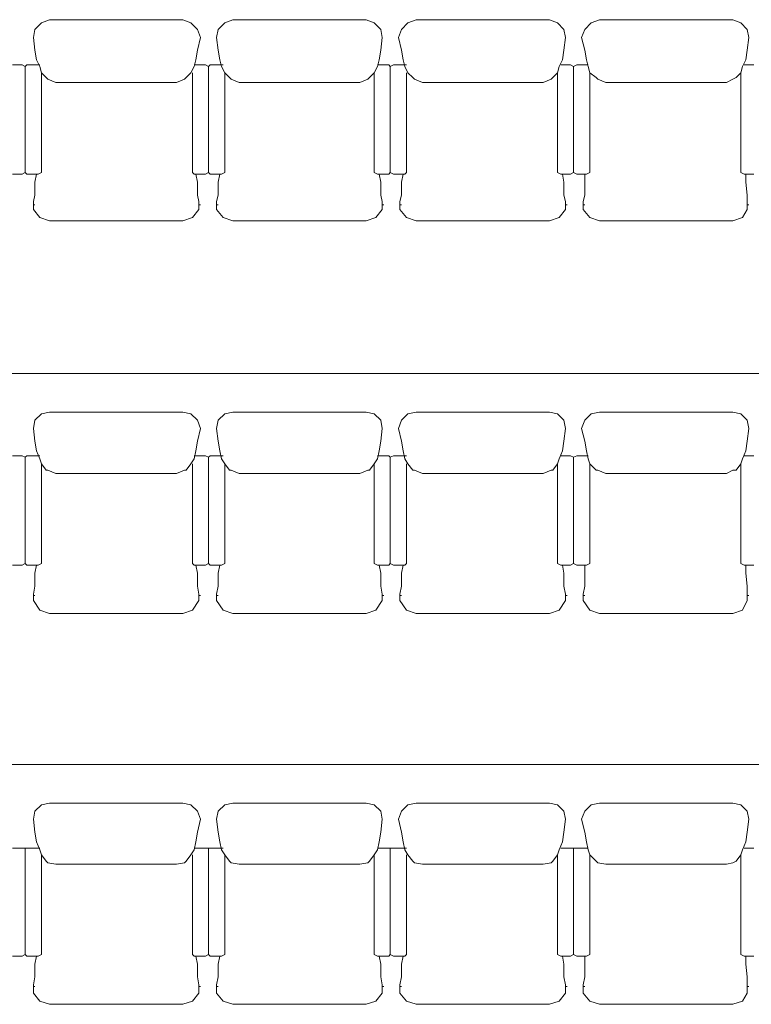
# Model space of a CAD drawing. Header units: inches. Extents: x -1441 to 3871, y -4351 to 2413.
# Tile 228 of 256: x 714 to 906, y -84 to 175. Entities that reach past the tile are written whole.
import ezdxf

# ---------------------------------------------------------------- set-up
doc = ezdxf.new("R2010")
doc.units = ezdxf.units.IN
doc.header["$MEASUREMENT"] = 0
doc.layers.add('at_Entity', color=7, linetype='Continuous')

msp = doc.modelspace()

# ---------------------------------------------------------------- linework, layer by layer
at = {"layer": 'at_Entity', "color": 7, "lineweight": 15}
for p, q in [((719.22393, 174.45503), (717.5352, 172.76153)), ((721.34201, 175.30417), (719.22393, 174.45503)), ((756.47628, 175.30417), (721.34201, 175.30417)), ((758.59436, 174.45503), (756.47628, 175.30417)), ((760.28309, 172.76153), (758.59436, 174.45503)), ((767.48169, 174.45503), (765.78818, 172.76153)), ((769.59976, 175.30417), (767.48169, 174.45503)), ((804.72927, 175.30417), (769.59976, 175.30417)), ((806.84734, 174.45503), (804.72927, 175.30417)), ((808.54085, 172.76153), (806.84734, 174.45503)), ((815.73467, 174.45503), (814.04593, 172.76153)), ((817.85274, 175.30417), (815.73467, 174.45503)), ((852.98702, 175.30417), (817.85274, 175.30417)), ((855.1051, 174.45503), (852.98702, 175.30417)), ((856.79383, 172.76153), (855.1051, 174.45503)), ((863.99242, 174.45503), (862.29892, 172.76153)), ((866.1105, 175.30417), (863.99242, 174.45503)), ((901.24001, 175.30417), (866.1105, 175.30417)), ((903.35808, 174.45503), (901.24001, 175.30417)), ((905.05159, 172.76153), (903.35808, 174.45503)), ((717.5352, 172.76153), (717.11063, 170.64345)), ((761.13223, 170.64345), (760.28309, 172.76153)), ((765.78818, 172.76153), (765.36361, 170.64345)), ((808.96542, 170.64345), (808.54085, 172.76153)), ((814.04593, 172.76153), (813.1968, 170.64345)), ((857.2184, 170.64345), (856.79383, 172.76153)), ((862.29892, 172.76153), (861.44978, 170.64345)), ((905.47616, 170.64345), (905.05159, 172.76153)), ((717.11063, 170.64345), (717.5352, 167.26121)), ((761.13223, 170.64345), (760.28309, 167.26121)), ((765.36361, 170.64345), (765.78818, 167.26121)), ((808.96542, 170.64345), (808.54085, 167.26121)), ((813.1968, 170.64345), (814.04593, 167.26121)), ((857.2184, 170.64345), (856.79383, 167.26121)), ((861.44978, 170.64345), (862.29892, 167.26121)), ((905.47616, 170.64345), (905.05159, 167.26121)), ((717.5352, 167.26121), (717.95499, 164.71857)), ((760.28309, 167.26121), (759.8633, 164.71857)), ((765.78818, 167.26121), (766.21275, 164.71857)), ((808.54085, 167.26121), (808.11628, 164.71857)), ((814.04593, 167.26121), (814.46573, 164.71857)), ((856.79383, 167.26121), (856.37403, 164.71857)), ((862.29892, 167.26121), (862.71872, 164.71857)), ((905.05159, 167.26121), (904.62702, 164.71857)), ((711.61031, 163.44963), (714.14818, 163.44963)), ((714.14818, 163.44963), (714.99255, 163.02983)), ((714.99255, 163.02983), (715.41712, 163.44963)), ((715.41712, 163.44963), (718.37956, 163.44963)), ((718.80413, 163.02983), (717.95499, 164.71857)), ((718.37956, 163.44963), (718.80413, 163.44963)), ((759.8633, 164.71857), (759.43873, 163.02983)), ((759.43873, 163.44963), (762.40117, 163.44963)), ((759.43873, 163.44963), (759.8633, 163.44963)), ((762.40117, 163.44963), (763.25031, 163.02983)), ((763.25031, 163.02983), (763.67011, 163.44963)), ((763.67011, 163.44963), (766.63732, 163.44963)), ((766.63732, 163.02983), (766.21275, 164.71857)), ((766.63732, 163.44963), (767.05712, 163.44963)), ((808.11628, 164.71857), (807.69171, 163.02983)), ((807.69171, 163.44963), (810.65415, 163.44963)), ((807.69171, 163.44963), (808.11628, 163.44963)), ((810.65415, 163.44963), (811.07872, 163.02983)), ((811.07872, 163.02983), (811.92786, 163.44963)), ((811.92786, 163.44963), (814.8903, 163.44963)), ((814.8903, 163.02983), (814.46573, 164.71857)), ((814.8903, 163.44963), (815.31487, 163.44963)), ((856.37403, 164.71857), (855.5249, 163.02983)), ((855.94947, 163.44963), (858.48734, 163.44963)), ((855.94947, 163.44963), (856.37403, 163.44963)), ((858.48734, 163.44963), (859.33648, 163.02983)), ((859.33648, 163.02983), (860.18084, 163.44963)), ((860.18084, 163.44963), (862.71872, 163.44963)), ((863.14329, 163.02983), (862.71872, 164.71857)), ((862.71872, 163.44963), (863.14329, 163.44963)), ((904.62702, 164.71857), (903.78265, 163.02983)), ((904.20245, 163.44963), (906.74509, 163.44963)), ((904.20245, 163.44963), (904.62702, 163.44963)), ((714.99255, 135.08937), (714.99255, 163.02983)), ((714.99255, 135.08937), (714.99255, 163.02983)), ((718.80413, 163.02983), (719.22393, 161.33633)), ((720.49764, 160.06262), (719.22393, 161.33633)), ((719.22393, 135.08937), (719.22393, 161.33633)), ((758.59436, 161.33633), (757.32065, 160.06262)), ((759.43873, 163.02983), (758.59436, 161.33633)), ((759.01416, 135.08937), (759.01416, 161.33633)), ((763.25031, 135.08937), (763.25031, 163.02983)), ((763.25031, 135.08937), (763.25031, 163.02983)), ((766.63732, 163.02983), (767.48169, 161.33633)), ((768.75062, 160.06262), (767.48169, 161.33633)), ((767.48169, 135.08937), (767.48169, 161.33633)), ((806.84734, 161.33633), (805.57841, 160.06262)), ((807.69171, 163.02983), (806.84734, 161.33633)), ((806.84734, 135.08937), (806.84734, 161.33633)), ((811.07872, 135.08937), (811.07872, 163.02983)), ((811.07872, 135.08937), (811.07872, 163.02983)), ((814.8903, 163.02983), (815.73467, 161.33633)), ((815.31487, 135.08937), (815.31487, 161.33633)), ((817.00838, 160.06262), (815.73467, 161.33633)), ((855.1051, 161.33633), (853.83139, 160.06262)), ((855.5249, 163.02983), (855.1051, 161.33633)), ((855.1051, 135.08937), (855.1051, 161.33633)), ((859.33648, 135.08937), (859.33648, 163.02983)), ((859.33648, 135.08937), (859.33648, 163.02983)), ((863.14329, 163.02983), (863.56786, 161.33633)), ((865.26136, 160.06262), (863.56786, 161.33633)), ((863.56786, 135.08937), (863.56786, 161.33633)), ((903.35808, 161.33633), (902.08915, 160.06262)), ((903.78265, 163.02983), (903.35808, 161.33633)), ((903.35808, 135.08937), (903.35808, 161.33633)), ((720.49764, 160.06262), (720.91744, 159.63805)), ((723.03551, 158.79368), (720.91744, 159.63805)), ((754.78278, 158.79368), (723.03551, 158.79368)), ((756.90085, 159.63805), (754.78278, 158.79368)), ((757.32065, 160.06262), (756.90085, 159.63805)), ((768.75062, 160.06262), (769.17519, 159.63805)), ((771.2885, 158.79368), (769.17519, 159.63805)), ((803.04053, 158.79368), (771.2885, 158.79368)), ((805.15384, 159.63805), (803.04053, 158.79368)), ((805.57841, 160.06262), (805.15384, 159.63805)), ((817.00838, 160.06262), (817.42818, 159.63805)), ((819.54625, 158.79368), (817.42818, 159.63805)), ((851.29352, 158.79368), (819.54625, 158.79368)), ((853.41159, 159.63805), (851.29352, 158.79368)), ((853.83139, 160.06262), (853.41159, 159.63805)), ((865.26136, 160.06262), (865.68593, 159.63805)), ((867.79923, 158.79368), (865.68593, 159.63805)), ((899.5465, 158.79368), (867.79923, 158.79368)), ((901.24001, 159.63805), (899.5465, 158.79368)), ((902.08915, 160.06262), (901.24001, 159.63805)), ((714.14818, 134.6648), (714.99255, 135.08937)), ((714.99255, 135.08937), (715.41712, 134.6648)), ((718.37956, 134.6648), (719.22393, 135.08937)), ((759.01416, 135.08937), (759.43873, 134.6648)), ((762.40117, 134.6648), (763.25031, 135.08937)), ((763.25031, 135.08937), (763.67011, 134.6648)), ((766.63732, 134.6648), (767.48169, 135.08937)), ((806.84734, 135.08937), (807.69171, 134.6648)), ((810.65415, 134.6648), (811.07872, 135.08937)), ((811.07872, 135.08937), (811.92786, 134.6648)), ((814.8903, 134.6648), (815.31487, 135.08937)), ((855.1051, 135.08937), (855.94947, 134.6648)), ((858.48734, 134.6648), (859.33648, 135.08937)), ((859.33648, 135.08937), (860.18084, 134.6648)), ((862.71872, 134.6648), (863.56786, 135.08937)), ((903.35808, 135.08937), (904.20245, 134.6648)), ((711.61031, 134.6648), (714.14818, 134.6648)), ((715.41712, 134.6648), (718.37956, 134.6648)), ((717.5352, 132.5515), (717.95499, 134.6648)), ((717.5352, 129.16449), (717.5352, 132.5515)), ((759.43873, 134.6648), (762.40117, 134.6648)), ((760.28309, 132.5515), (759.8633, 134.6648)), ((760.28309, 129.16449), (760.28309, 132.5515)), ((763.67011, 134.6648), (766.63732, 134.6648)), ((765.78818, 132.5515), (766.21275, 134.6648)), ((765.78818, 129.16449), (765.78818, 132.5515)), ((807.69171, 134.6648), (810.65415, 134.6648)), ((808.54085, 132.5515), (808.11628, 134.6648)), ((808.54085, 129.16449), (808.54085, 132.5515)), ((811.92786, 134.6648), (814.8903, 134.6648)), ((814.04593, 132.5515), (814.46573, 134.6648)), ((814.04593, 129.16449), (814.04593, 132.5515)), ((855.94947, 134.6648), (858.48734, 134.6648)), ((856.79383, 132.5515), (856.37403, 134.6648)), ((856.79383, 129.16449), (856.79383, 132.5515)), ((860.18084, 134.6648), (862.71872, 134.6648)), ((862.29892, 129.16449), (862.29892, 134.6648)), ((904.20245, 134.6648), (906.74509, 134.6648)), ((904.62702, 132.5515), (904.62702, 134.6648)), ((905.05159, 129.16449), (904.62702, 132.5515)), ((717.11063, 127.47098), (717.5352, 129.16449)), ((717.11063, 125.77748), (717.11063, 127.47098)), ((760.70766, 127.47098), (760.28309, 129.16449)), ((760.70766, 125.77748), (760.70766, 127.47098)), ((765.36361, 127.47098), (765.78818, 129.16449)), ((765.36361, 125.77748), (765.36361, 127.47098)), ((808.96542, 127.47098), (808.54085, 129.16449)), ((808.96542, 125.77748), (808.96542, 127.47098)), ((813.62137, 127.47098), (814.04593, 129.16449)), ((813.62137, 125.77748), (813.62137, 127.47098)), ((857.2184, 127.47098), (856.79383, 129.16449)), ((857.2184, 125.77748), (857.2184, 127.47098)), ((861.87435, 127.47098), (862.29892, 129.16449)), ((861.87435, 125.77748), (861.87435, 127.47098)), ((905.05159, 127.47098), (905.05159, 129.16449)), ((905.05159, 125.77748), (905.05159, 127.47098)), ((717.11063, 126.62185), (717.5352, 126.62185)), ((717.11063, 125.77748), (717.11063, 125.35291)), ((718.80413, 123.2396), (717.11063, 125.35291)), ((760.70766, 125.35291), (759.01416, 123.2396)), ((760.70766, 126.62185), (761.13223, 126.62185)), ((760.70766, 125.77748), (760.70766, 125.35291)), ((765.36361, 126.62185), (765.78818, 126.62185)), ((765.36361, 125.77748), (765.36361, 125.35291)), ((767.05712, 123.2396), (765.36361, 125.35291)), ((808.96542, 125.35291), (807.27191, 123.2396)), ((808.96542, 126.62185), (809.38522, 126.62185)), ((808.96542, 125.77748), (808.96542, 125.35291)), ((813.62137, 126.62185), (814.04593, 126.62185)), ((813.62137, 125.77748), (813.62137, 125.35291)), ((815.31487, 123.2396), (813.62137, 125.35291)), ((857.2184, 125.35291), (855.5249, 123.2396)), ((857.2184, 126.62185), (857.64297, 126.62185)), ((857.2184, 125.77748), (857.2184, 125.35291)), ((861.87435, 126.62185), (862.29892, 126.62185)), ((861.87435, 125.77748), (861.87435, 125.35291)), ((863.56786, 123.2396), (861.87435, 125.35291)), ((905.05159, 125.35291), (903.78265, 123.2396)), ((905.05159, 126.62185), (905.47616, 126.62185)), ((905.05159, 125.77748), (905.05159, 125.35291)), ((721.34201, 122.39047), (718.80413, 123.2396)), ((756.47628, 122.39047), (721.34201, 122.39047)), ((759.01416, 123.2396), (756.47628, 122.39047)), ((769.59976, 122.39047), (767.05712, 123.2396)), ((804.72927, 122.39047), (769.59976, 122.39047)), ((807.27191, 123.2396), (804.72927, 122.39047)), ((817.85274, 122.39047), (815.31487, 123.2396)), ((852.98702, 122.39047), (817.85274, 122.39047)), ((855.5249, 123.2396), (852.98702, 122.39047)), ((866.1105, 122.39047), (863.56786, 123.2396)), ((901.24001, 122.39047), (866.1105, 122.39047)), ((903.78265, 123.2396), (901.24001, 122.39047)), ((85.13726, 82.18044), (1055.3204, 82.18044)), ((719.22393, 71.59484), (717.5352, 69.9061)), ((721.34201, 72.01941), (719.22393, 71.59484)), ((756.47628, 72.01941), (721.34201, 72.01941)), ((758.59436, 71.59484), (756.47628, 72.01941)), ((760.28309, 69.9061), (758.59436, 71.59484)), ((767.48169, 71.59484), (765.78818, 69.9061)), ((769.59976, 72.01941), (767.48169, 71.59484)), ((804.72927, 72.01941), (769.59976, 72.01941)), ((806.84734, 71.59484), (804.72927, 72.01941)), ((808.54085, 69.9061), (806.84734, 71.59484)), ((815.73467, 71.59484), (814.04593, 69.9061)), ((817.85274, 72.01941), (815.73467, 71.59484)), ((852.98702, 72.01941), (817.85274, 72.01941)), ((855.1051, 71.59484), (852.98702, 72.01941)), ((856.79383, 69.9061), (855.1051, 71.59484)), ((863.99242, 71.59484), (862.29892, 69.9061)), ((866.1105, 72.01941), (863.99242, 71.59484)), ((901.24001, 72.01941), (866.1105, 72.01941)), ((903.35808, 71.59484), (901.24001, 72.01941)), ((905.05159, 69.9061), (903.35808, 71.59484)), ((717.5352, 69.9061), (717.11063, 67.78803)), ((717.11063, 67.78803), (717.5352, 64.40102)), ((761.13223, 67.78803), (760.28309, 69.9061)), ((761.13223, 67.78803), (760.28309, 64.40102)), ((765.78818, 69.9061), (765.36361, 67.78803)), ((765.36361, 67.78803), (765.78818, 64.40102)), ((808.96542, 67.78803), (808.54085, 69.9061)), ((808.96542, 67.78803), (808.54085, 64.40102)), ((814.04593, 69.9061), (813.1968, 67.78803)), ((813.1968, 67.78803), (814.04593, 64.40102)), ((857.2184, 67.78803), (856.79383, 69.9061)), ((857.2184, 67.78803), (856.79383, 64.40102)), ((862.29892, 69.9061), (861.44978, 67.78803)), ((861.44978, 67.78803), (862.29892, 64.40102)), ((905.47616, 67.78803), (905.05159, 69.9061)), ((905.47616, 67.78803), (905.05159, 64.40102)), ((717.5352, 64.40102), (717.95499, 61.86314)), ((760.28309, 64.40102), (759.8633, 61.86314)), ((765.78818, 64.40102), (766.21275, 61.86314)), ((808.54085, 64.40102), (808.11628, 61.86314)), ((814.04593, 64.40102), (814.46573, 61.86314)), ((856.79383, 64.40102), (856.37403, 61.86314)), ((862.29892, 64.40102), (862.71872, 61.86314)), ((905.05159, 64.40102), (904.62702, 61.86314)), ((711.61031, 60.59421), (714.14818, 60.59421)), ((714.14818, 60.59421), (714.99255, 60.16964)), ((714.99255, 60.16964), (715.41712, 60.59421)), ((714.99255, 32.22918), (714.99255, 60.16964)), ((714.99255, 32.22918), (714.99255, 60.16964)), ((715.41712, 60.59421), (718.37956, 60.59421)), ((718.80413, 59.74507), (717.95499, 61.86314)), ((718.37956, 60.59421), (718.80413, 60.59421)), ((718.80413, 59.74507), (719.22393, 58.47613)), ((759.43873, 59.74507), (758.59436, 58.47613)), ((759.8633, 61.86314), (759.43873, 59.74507)), ((759.43873, 60.59421), (762.40117, 60.59421)), ((759.43873, 60.59421), (759.8633, 60.59421)), ((762.40117, 60.59421), (763.25031, 60.16964)), ((763.25031, 60.16964), (763.67011, 60.59421)), ((763.25031, 32.22918), (763.25031, 60.16964)), ((763.25031, 32.22918), (763.25031, 60.16964)), ((763.67011, 60.59421), (766.63732, 60.59421)), ((766.63732, 59.74507), (766.21275, 61.86314)), ((766.63732, 60.59421), (767.05712, 60.59421)), ((766.63732, 59.74507), (767.48169, 58.47613)), ((807.69171, 59.74507), (806.84734, 58.47613)), ((808.11628, 61.86314), (807.69171, 59.74507)), ((807.69171, 60.59421), (810.65415, 60.59421)), ((807.69171, 60.59421), (808.11628, 60.59421)), ((810.65415, 60.59421), (811.07872, 60.16964)), ((811.07872, 60.16964), (811.92786, 60.59421)), ((811.07872, 32.22918), (811.07872, 60.16964)), ((811.07872, 32.22918), (811.07872, 60.16964)), ((811.92786, 60.59421), (814.8903, 60.59421)), ((814.8903, 59.74507), (814.46573, 61.86314)), ((814.8903, 60.59421), (815.31487, 60.59421)), ((814.8903, 59.74507), (815.73467, 58.47613)), ((855.5249, 59.74507), (855.1051, 58.47613)), ((856.37403, 61.86314), (855.5249, 59.74507)), ((855.94947, 60.59421), (858.48734, 60.59421)), ((855.94947, 60.59421), (856.37403, 60.59421)), ((858.48734, 60.59421), (859.33648, 60.16964)), ((859.33648, 60.16964), (860.18084, 60.59421)), ((859.33648, 32.22918), (859.33648, 60.16964)), ((859.33648, 32.22918), (859.33648, 60.16964)), ((860.18084, 60.59421), (862.71872, 60.59421)), ((863.14329, 59.74507), (862.71872, 61.86314)), ((862.71872, 60.59421), (863.14329, 60.59421)), ((863.14329, 59.74507), (863.56786, 58.47613)), ((903.78265, 59.74507), (903.35808, 58.47613)), ((904.62702, 61.86314), (903.78265, 59.74507)), ((904.20245, 60.59421), (906.74509, 60.59421)), ((904.20245, 60.59421), (904.62702, 60.59421)), ((720.49764, 56.78263), (719.22393, 58.47613)), ((719.22393, 32.22918), (719.22393, 58.47613)), ((758.59436, 58.47613), (757.32065, 56.78263)), ((759.01416, 32.22918), (759.01416, 58.47613)), ((768.75062, 56.78263), (767.48169, 58.47613)), ((767.48169, 32.22918), (767.48169, 58.47613)), ((806.84734, 58.47613), (805.57841, 56.78263)), ((806.84734, 32.22918), (806.84734, 58.47613)), ((815.31487, 32.22918), (815.31487, 58.47613)), ((817.00838, 56.78263), (815.73467, 58.47613)), ((855.1051, 58.47613), (853.83139, 56.78263)), ((855.1051, 32.22918), (855.1051, 58.47613)), ((865.26136, 56.78263), (863.56786, 58.47613)), ((863.56786, 32.22918), (863.56786, 58.47613)), ((903.35808, 58.47613), (902.08915, 56.78263)), ((903.35808, 32.22918), (903.35808, 58.47613)), ((720.49764, 56.78263), (720.91744, 56.78263)), ((723.03551, 55.93349), (720.91744, 56.78263)), ((754.78278, 55.93349), (723.03551, 55.93349)), ((756.90085, 56.78263), (754.78278, 55.93349)), ((757.32065, 56.78263), (756.90085, 56.78263)), ((768.75062, 56.78263), (769.17519, 56.78263)), ((771.2885, 55.93349), (769.17519, 56.78263)), ((803.04053, 55.93349), (771.2885, 55.93349)), ((805.15384, 56.78263), (803.04053, 55.93349)), ((805.57841, 56.78263), (805.15384, 56.78263)), ((817.00838, 56.78263), (817.42818, 56.78263)), ((819.54625, 55.93349), (817.42818, 56.78263)), ((851.29352, 55.93349), (819.54625, 55.93349)), ((853.41159, 56.78263), (851.29352, 55.93349)), ((853.83139, 56.78263), (853.41159, 56.78263)), ((865.26136, 56.78263), (865.68593, 56.78263)), ((867.79923, 55.93349), (865.68593, 56.78263)), ((899.5465, 55.93349), (867.79923, 55.93349)), ((901.24001, 56.78263), (899.5465, 55.93349)), ((902.08915, 56.78263), (901.24001, 56.78263)), ((711.61031, 31.80938), (714.14818, 31.80938)), ((714.14818, 31.80938), (714.99255, 32.22918)), ((714.99255, 32.22918), (715.41712, 31.80938)), ((715.41712, 31.80938), (718.37956, 31.80938)), ((717.5352, 29.69131), (717.95499, 31.80938)), ((718.37956, 31.80938), (719.22393, 32.22918)), ((759.01416, 32.22918), (759.43873, 31.80938)), ((759.43873, 31.80938), (762.40117, 31.80938)), ((760.28309, 29.69131), (759.8633, 31.80938)), ((762.40117, 31.80938), (763.25031, 32.22918)), ((763.25031, 32.22918), (763.67011, 31.80938)), ((763.67011, 31.80938), (766.63732, 31.80938)), ((765.78818, 29.69131), (766.21275, 31.80938)), ((766.63732, 31.80938), (767.48169, 32.22918)), ((806.84734, 32.22918), (807.69171, 31.80938)), ((807.69171, 31.80938), (810.65415, 31.80938)), ((808.54085, 29.69131), (808.11628, 31.80938)), ((810.65415, 31.80938), (811.07872, 32.22918)), ((811.07872, 32.22918), (811.92786, 31.80938)), ((811.92786, 31.80938), (814.8903, 31.80938)), ((814.04593, 29.69131), (814.46573, 31.80938)), ((814.8903, 31.80938), (815.31487, 32.22918)), ((855.1051, 32.22918), (855.94947, 31.80938)), ((855.94947, 31.80938), (858.48734, 31.80938)), ((856.79383, 29.69131), (856.37403, 31.80938)), ((858.48734, 31.80938), (859.33648, 32.22918)), ((859.33648, 32.22918), (860.18084, 31.80938)), ((860.18084, 31.80938), (862.71872, 31.80938)), ((862.29892, 26.3043), (862.29892, 31.80938)), ((862.71872, 31.80938), (863.56786, 32.22918)), ((903.35808, 32.22918), (904.20245, 31.80938)), ((904.20245, 31.80938), (906.74509, 31.80938)), ((904.62702, 29.69131), (904.62702, 31.80938)), ((717.5352, 26.3043), (717.5352, 29.69131)), ((760.28309, 26.3043), (760.28309, 29.69131)), ((765.78818, 26.3043), (765.78818, 29.69131)), ((808.54085, 26.3043), (808.54085, 29.69131)), ((814.04593, 26.3043), (814.04593, 29.69131)), ((856.79383, 26.3043), (856.79383, 29.69131)), ((905.05159, 26.3043), (904.62702, 29.69131)), ((717.11063, 24.18622), (717.5352, 26.3043)), ((760.70766, 24.18622), (760.28309, 26.3043)), ((765.36361, 24.18622), (765.78818, 26.3043)), ((808.96542, 24.18622), (808.54085, 26.3043)), ((813.62137, 24.18622), (814.04593, 26.3043)), ((857.2184, 24.18622), (856.79383, 26.3043)), ((861.87435, 24.18622), (862.29892, 26.3043)), ((905.05159, 24.18622), (905.05159, 26.3043)), ((717.11063, 22.91729), (717.11063, 24.18622)), ((717.11063, 23.76642), (717.5352, 23.76642)), ((760.70766, 22.91729), (760.70766, 24.18622)), ((760.70766, 23.76642), (761.13223, 23.76642)), ((765.36361, 22.91729), (765.36361, 24.18622)), ((765.36361, 23.76642), (765.78818, 23.76642)), ((808.96542, 22.91729), (808.96542, 24.18622)), ((808.96542, 23.76642), (809.38522, 23.76642)), ((813.62137, 22.91729), (813.62137, 24.18622)), ((813.62137, 23.76642), (814.04593, 23.76642)), ((857.2184, 22.91729), (857.2184, 24.18622)), ((857.2184, 23.76642), (857.64297, 23.76642)), ((861.87435, 22.91729), (861.87435, 24.18622)), ((861.87435, 23.76642), (862.29892, 23.76642)), ((905.05159, 22.91729), (905.05159, 24.18622)), ((905.05159, 23.76642), (905.47616, 23.76642)), ((717.11063, 22.91729), (717.11063, 22.49749)), ((718.80413, 19.95484), (717.11063, 22.49749)), ((760.70766, 22.49749), (759.01416, 19.95484)), ((760.70766, 22.91729), (760.70766, 22.49749)), ((765.36361, 22.91729), (765.36361, 22.49749)), ((767.05712, 19.95484), (765.36361, 22.49749)), ((808.96542, 22.49749), (807.27191, 19.95484)), ((808.96542, 22.91729), (808.96542, 22.49749)), ((813.62137, 22.91729), (813.62137, 22.49749)), ((815.31487, 19.95484), (813.62137, 22.49749)), ((857.2184, 22.49749), (855.5249, 19.95484)), ((857.2184, 22.91729), (857.2184, 22.49749)), ((861.87435, 22.91729), (861.87435, 22.49749)), ((863.56786, 19.95484), (861.87435, 22.49749)), ((905.05159, 22.49749), (903.78265, 19.95484)), ((905.05159, 22.91729), (905.05159, 22.49749)), ((721.34201, 19.11048), (718.80413, 19.95484)), ((756.47628, 19.11048), (721.34201, 19.11048)), ((759.01416, 19.95484), (756.47628, 19.11048)), ((769.59976, 19.11048), (767.05712, 19.95484)), ((804.72927, 19.11048), (769.59976, 19.11048)), ((807.27191, 19.95484), (804.72927, 19.11048)), ((817.85274, 19.11048), (815.31487, 19.95484)), ((852.98702, 19.11048), (817.85274, 19.11048)), ((855.5249, 19.95484), (852.98702, 19.11048)), ((866.1105, 19.11048), (863.56786, 19.95484)), ((901.24001, 19.11048), (866.1105, 19.11048)), ((903.78265, 19.95484), (901.24001, 19.11048)), ((85.13726, -20.67975), (1055.3204, -20.67975)), ((721.34201, -30.84078), (719.22393, -31.26535)), ((756.47628, -30.84078), (721.34201, -30.84078)), ((758.59436, -31.26535), (756.47628, -30.84078)), ((769.59976, -30.84078), (767.48169, -31.26535)), ((804.72927, -30.84078), (769.59976, -30.84078)), ((806.84734, -31.26535), (804.72927, -30.84078)), ((817.85274, -30.84078), (815.73467, -31.26535)), ((852.98702, -30.84078), (817.85274, -30.84078)), ((855.1051, -31.26535), (852.98702, -30.84078)), ((866.1105, -30.84078), (863.99242, -31.26535)), ((901.24001, -30.84078), (866.1105, -30.84078)), ((903.35808, -31.26535), (901.24001, -30.84078)), ((717.5352, -32.95409), (717.11063, -35.07216)), ((719.22393, -31.26535), (717.5352, -32.95409)), ((760.28309, -32.95409), (758.59436, -31.26535)), ((761.13223, -35.07216), (760.28309, -32.95409)), ((765.78818, -32.95409), (765.36361, -35.07216)), ((767.48169, -31.26535), (765.78818, -32.95409)), ((808.54085, -32.95409), (806.84734, -31.26535)), ((808.96542, -35.07216), (808.54085, -32.95409)), ((814.04593, -32.95409), (813.1968, -35.07216)), ((815.73467, -31.26535), (814.04593, -32.95409)), ((856.79383, -32.95409), (855.1051, -31.26535)), ((857.2184, -35.07216), (856.79383, -32.95409)), ((862.29892, -32.95409), (861.44978, -35.07216)), ((863.99242, -31.26535), (862.29892, -32.95409)), ((905.05159, -32.95409), (903.35808, -31.26535)), ((905.47616, -35.07216), (905.05159, -32.95409)), ((717.11063, -35.07216), (717.5352, -38.45917)), ((761.13223, -35.07216), (760.28309, -38.45917)), ((765.36361, -35.07216), (765.78818, -38.45917)), ((808.96542, -35.07216), (808.54085, -38.45917)), ((813.1968, -35.07216), (814.04593, -38.45917)), ((857.2184, -35.07216), (856.79383, -38.45917)), ((861.44978, -35.07216), (862.29892, -38.45917)), ((905.47616, -35.07216), (905.05159, -38.45917)), ((717.5352, -38.45917), (717.95499, -40.99705)), ((760.28309, -38.45917), (759.8633, -40.99705)), ((765.78818, -38.45917), (766.21275, -40.99705)), ((808.54085, -38.45917), (808.11628, -40.99705)), ((814.04593, -38.45917), (814.46573, -40.99705)), ((856.79383, -38.45917), (856.37403, -40.99705)), ((862.29892, -38.45917), (862.71872, -40.99705)), ((905.05159, -38.45917), (904.62702, -40.99705)), ((718.80413, -43.11512), (717.95499, -40.99705)), ((759.8633, -40.99705), (759.43873, -43.11512)), ((766.63732, -43.11512), (766.21275, -40.99705)), ((808.11628, -40.99705), (807.69171, -43.11512)), ((814.8903, -43.11512), (814.46573, -40.99705)), ((856.37403, -40.99705), (855.5249, -43.11512)), ((863.14329, -43.11512), (862.71872, -40.99705)), ((904.62702, -40.99705), (903.78265, -43.11512)), ((711.61031, -42.69055), (714.14818, -42.69055)), ((714.14818, -42.69055), (714.99255, -42.69055)), ((714.99255, -70.62624), (714.99255, -42.69055)), ((714.99255, -42.69055), (718.37956, -42.69055)), ((714.99255, -70.62624), (714.99255, -42.69055)), ((718.37956, -42.69055), (718.80413, -42.69055)), ((718.80413, -43.11512), (719.22393, -44.38406)), ((759.43873, -43.11512), (758.59436, -44.38406)), ((759.43873, -42.69055), (762.40117, -42.69055)), ((759.43873, -42.69055), (759.8633, -42.69055)), ((762.40117, -42.69055), (763.25031, -42.69055)), ((763.25031, -70.62624), (763.25031, -42.69055)), ((763.25031, -42.69055), (766.63732, -42.69055)), ((763.25031, -70.62624), (763.25031, -42.69055)), ((766.63732, -42.69055), (767.05712, -42.69055)), ((766.63732, -43.11512), (767.48169, -44.38406)), ((807.69171, -43.11512), (806.84734, -44.38406)), ((807.69171, -42.69055), (810.65415, -42.69055)), ((807.69171, -42.69055), (808.11628, -42.69055)), ((810.65415, -42.69055), (811.07872, -42.69055)), ((811.07872, -70.62624), (811.07872, -42.69055)), ((811.07872, -42.69055), (814.8903, -42.69055)), ((811.07872, -70.62624), (811.07872, -42.69055)), ((814.8903, -42.69055), (815.31487, -42.69055)), ((814.8903, -43.11512), (815.73467, -44.38406)), ((855.5249, -43.11512), (855.1051, -44.38406)), ((855.94947, -42.69055), (858.48734, -42.69055)), ((855.94947, -42.69055), (856.37403, -42.69055)), ((858.48734, -42.69055), (859.33648, -42.69055)), ((859.33648, -70.62624), (859.33648, -42.69055)), ((859.33648, -42.69055), (862.71872, -42.69055)), ((859.33648, -70.62624), (859.33648, -42.69055)), ((862.71872, -42.69055), (863.14329, -42.69055)), ((863.14329, -43.11512), (863.56786, -44.38406)), ((903.78265, -43.11512), (903.35808, -44.38406)), ((904.20245, -42.69055), (906.74509, -42.69055)), ((904.20245, -42.69055), (904.62702, -42.69055)), ((720.49764, -46.07756), (719.22393, -44.38406)), ((719.22393, -70.62624), (719.22393, -44.38406)), ((720.49764, -46.07756), (720.91744, -46.50213)), ((723.03551, -46.92193), (720.91744, -46.50213)), ((756.90085, -46.50213), (754.78278, -46.92193)), ((757.32065, -46.07756), (756.90085, -46.50213)), ((758.59436, -44.38406), (757.32065, -46.07756)), ((759.01416, -70.62624), (759.01416, -44.38406)), ((768.75062, -46.07756), (767.48169, -44.38406)), ((767.48169, -70.62624), (767.48169, -44.38406)), ((768.75062, -46.07756), (769.17519, -46.50213)), ((771.2885, -46.92193), (769.17519, -46.50213)), ((805.15384, -46.50213), (803.04053, -46.92193)), ((805.57841, -46.07756), (805.15384, -46.50213)), ((806.84734, -44.38406), (805.57841, -46.07756)), ((806.84734, -70.62624), (806.84734, -44.38406)), ((815.31487, -70.62624), (815.31487, -44.38406)), ((817.00838, -46.07756), (815.73467, -44.38406)), ((817.00838, -46.07756), (817.42818, -46.50213)), ((819.54625, -46.92193), (817.42818, -46.50213)), ((853.41159, -46.50213), (851.29352, -46.92193)), ((853.83139, -46.07756), (853.41159, -46.50213)), ((855.1051, -44.38406), (853.83139, -46.07756)), ((855.1051, -70.62624), (855.1051, -44.38406)), ((865.26136, -46.07756), (863.56786, -44.38406)), ((863.56786, -70.62624), (863.56786, -44.38406)), ((865.26136, -46.07756), (865.68593, -46.50213)), ((867.79923, -46.92193), (865.68593, -46.50213)), ((901.24001, -46.50213), (899.5465, -46.92193)), ((902.08915, -46.07756), (901.24001, -46.50213)), ((903.35808, -44.38406), (902.08915, -46.07756)), ((903.35808, -70.62624), (903.35808, -44.38406)), ((754.78278, -46.92193), (723.03551, -46.92193)), ((803.04053, -46.92193), (771.2885, -46.92193)), ((851.29352, -46.92193), (819.54625, -46.92193)), ((899.5465, -46.92193), (867.79923, -46.92193)), ((711.61031, -71.05081), (714.14818, -71.05081)), ((714.14818, -71.05081), (714.99255, -70.62624)), ((714.99255, -70.62624), (715.41712, -71.05081)), ((715.41712, -71.05081), (718.37956, -71.05081)), ((717.5352, -73.16888), (717.95499, -71.05081)), ((718.37956, -71.05081), (719.22393, -70.62624)), ((759.01416, -70.62624), (759.43873, -71.05081)), ((759.43873, -71.05081), (762.40117, -71.05081)), ((760.28309, -73.16888), (759.8633, -71.05081)), ((762.40117, -71.05081), (763.25031, -70.62624)), ((763.25031, -70.62624), (763.67011, -71.05081)), ((763.67011, -71.05081), (766.63732, -71.05081)), ((765.78818, -73.16888), (766.21275, -71.05081)), ((766.63732, -71.05081), (767.48169, -70.62624)), ((806.84734, -70.62624), (807.69171, -71.05081)), ((807.69171, -71.05081), (810.65415, -71.05081)), ((808.54085, -73.16888), (808.11628, -71.05081)), ((810.65415, -71.05081), (811.07872, -70.62624)), ((811.07872, -70.62624), (811.92786, -71.05081)), ((811.92786, -71.05081), (814.8903, -71.05081)), ((814.04593, -73.16888), (814.46573, -71.05081)), ((814.8903, -71.05081), (815.31487, -70.62624)), ((855.1051, -70.62624), (855.94947, -71.05081)), ((855.94947, -71.05081), (858.48734, -71.05081)), ((856.79383, -73.16888), (856.37403, -71.05081)), ((858.48734, -71.05081), (859.33648, -70.62624)), ((859.33648, -70.62624), (860.18084, -71.05081)), ((860.18084, -71.05081), (862.71872, -71.05081)), ((862.29892, -76.5559), (862.29892, -71.05081)), ((862.71872, -71.05081), (863.56786, -70.62624)), ((903.35808, -70.62624), (904.20245, -71.05081)), ((904.20245, -71.05081), (906.74509, -71.05081)), ((904.62702, -73.16888), (904.62702, -71.05081)), ((717.5352, -76.5559), (717.5352, -73.16888)), ((760.28309, -76.5559), (760.28309, -73.16888)), ((765.78818, -76.5559), (765.78818, -73.16888)), ((808.54085, -76.5559), (808.54085, -73.16888)), ((814.04593, -76.5559), (814.04593, -73.16888)), ((856.79383, -76.5559), (856.79383, -73.16888)), ((905.05159, -76.5559), (904.62702, -73.16888)), ((717.11063, -78.6692), (717.5352, -76.5559)), ((760.70766, -78.6692), (760.28309, -76.5559)), ((765.36361, -78.6692), (765.78818, -76.5559)), ((808.96542, -78.6692), (808.54085, -76.5559)), ((813.62137, -78.6692), (814.04593, -76.5559)), ((857.2184, -78.6692), (856.79383, -76.5559)), ((861.87435, -78.6692), (862.29892, -76.5559)), ((905.05159, -78.6692), (905.05159, -76.5559)), ((717.11063, -79.93814), (717.11063, -78.6692)), ((717.11063, -79.09377), (717.5352, -79.09377)), ((717.11063, -79.93814), (717.11063, -80.78727)), ((760.70766, -79.93814), (760.70766, -78.6692)), ((760.70766, -79.09377), (761.13223, -79.09377)), ((760.70766, -79.93814), (760.70766, -80.78727)), ((765.36361, -79.93814), (765.36361, -78.6692)), ((765.36361, -79.09377), (765.78818, -79.09377)), ((765.36361, -79.93814), (765.36361, -80.78727)), ((808.96542, -79.93814), (808.96542, -78.6692)), ((808.96542, -79.09377), (809.38522, -79.09377)), ((808.96542, -79.93814), (808.96542, -80.78727)), ((813.62137, -79.93814), (813.62137, -78.6692)), ((813.62137, -79.09377), (814.04593, -79.09377)), ((813.62137, -79.93814), (813.62137, -80.78727)), ((857.2184, -79.93814), (857.2184, -78.6692)), ((857.2184, -79.09377), (857.64297, -79.09377)), ((857.2184, -79.93814), (857.2184, -80.78727)), ((861.87435, -79.93814), (861.87435, -78.6692)), ((861.87435, -79.09377), (862.29892, -79.09377)), ((861.87435, -79.93814), (861.87435, -80.78727)), ((905.05159, -79.93814), (905.05159, -78.6692)), ((905.05159, -79.09377), (905.47616, -79.09377)), ((905.05159, -79.93814), (905.05159, -80.78727)), ((718.80413, -82.90535), (717.11063, -80.78727)), ((760.70766, -80.78727), (759.01416, -82.90535)), ((767.05712, -82.90535), (765.36361, -80.78727)), ((808.96542, -80.78727), (807.27191, -82.90535)), ((815.31487, -82.90535), (813.62137, -80.78727)), ((857.2184, -80.78727), (855.5249, -82.90535)), ((863.56786, -82.90535), (861.87435, -80.78727)), ((905.05159, -80.78727), (903.78265, -82.90535)), ((721.34201, -83.74972), (718.80413, -82.90535)), ((756.47628, -83.74972), (721.34201, -83.74972)), ((759.01416, -82.90535), (756.47628, -83.74972)), ((769.59976, -83.74972), (767.05712, -82.90535)), ((804.72927, -83.74972), (769.59976, -83.74972)), ((807.27191, -82.90535), (804.72927, -83.74972)), ((817.85274, -83.74972), (815.31487, -82.90535)), ((852.98702, -83.74972), (817.85274, -83.74972)), ((855.5249, -82.90535), (852.98702, -83.74972)), ((866.1105, -83.74972), (863.56786, -82.90535)), ((901.24001, -83.74972), (866.1105, -83.74972)), ((903.78265, -82.90535), (901.24001, -83.74972))]:
    msp.add_line(p, q, dxfattribs=at)

doc.saveas('drawing.dxf')
